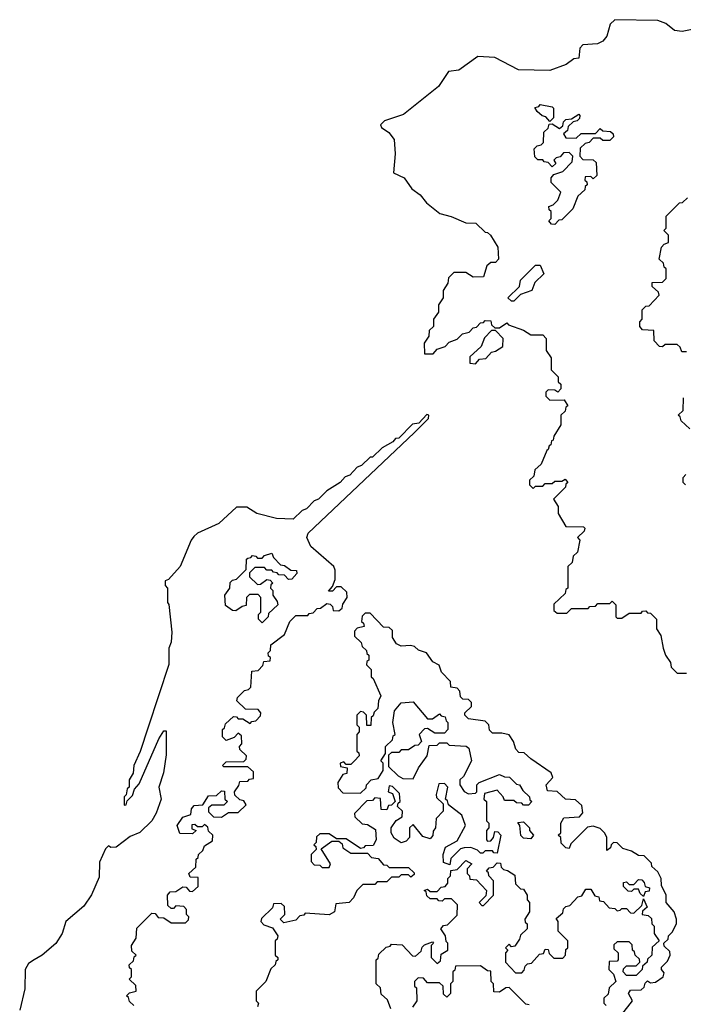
# Model space of a CAD drawing. Extents: x 2106670 to 2323771, y 35271 to 224896.
# Tile 211 of 256: x 2305454 to 2308221, y 50250 to 54354. Entities that reach past the tile are written whole.
import ezdxf

# ---------------------------------------------------------------- set-up
doc = ezdxf.new("R2010")
doc.units = 0

msp = doc.modelspace()

# ---------------------------------------------------------------- linework, layer by layer
at = {"layer": '0CON20XD'}
for points in [[(2308265, 54314.3), (2308215.8, 54304.2), (2308185, 54308.8), (2308147.8, 54337.8), (2308115, 54350), (2307935, 54353.8), (2307916.2, 54335), (2307902, 54285), (2307885, 54263.8), (2307863.3, 54253.3), (2307801.7, 54248.3), (2307790, 54235), (2307785, 54193.3), (2307765, 54190), (2307733, 54167), (2307665, 54142.5), (2307534.5, 54144.5), (2307435, 54195.8), (2307365, 54200), (2307285, 54143.8), (2307241.7, 54138.3), (2307200, 54075), (2307055, 53958), (2306975, 53932), (2306958.8, 53915), (2306963.3, 53905), (2306992.9, 53882.9), (2307016.2, 53855), (2307020, 53795), (2307012.5, 53715), (2307056.7, 53695), (2307088.8, 53648.8), (2307123.9, 53623.9), (2307150.4, 53590.4), (2307205.9, 53545.9), (2307253.9, 53533.9), (2307315, 53506.7), (2307356.1, 53506.1), (2307395, 53467.5), (2307405, 53466.7), (2307417.5, 53455), (2307447.5, 53405), (2307450, 53355), (2307438.3, 53341.7), (2307418.3, 53341.7), (2307401.7, 53328.3), (2307388.3, 53281.7), (2307345, 53280), (2307315, 53300), (2307265, 53300), (2307241.7, 53278.3), (2307240, 53255), (2307220, 53225), (2307220, 53195), (2307200, 53165), (2307200, 53135), (2307180, 53105), (2307180, 53075), (2307161.7, 53058.3), (2307160, 53035), (2307140, 53005), (2307141.7, 52961.7), (2307178.3, 52961.7), (2307195, 52980), (2307228.3, 52991.7), (2307245, 53010), (2307278.3, 53021.7), (2307300, 53045), (2307328.3, 53051.7), (2307345, 53070), (2307358.3, 53071.7), (2307375, 53090), (2307388.3, 53091.7), (2307395, 53100), (2307418.3, 53098.3), (2307421.7, 53081.7), (2307435, 53070), (2307455, 53070), (2307485, 53090), (2307491.7, 53081.7), (2307555, 53060), (2307585, 53040), (2307635, 53040), (2307650, 53025), (2307650, 52975), (2307670, 52945), (2307670, 52895), (2307700, 52865), (2307700, 52845), (2307710, 52835), (2307710, 52815), (2307698.3, 52801.7), (2307685, 52810), (2307658.3, 52811.7), (2307648.3, 52801.7), (2307647.5, 52785), (2307665, 52767.5), (2307725, 52770), (2307740, 52745), (2307731.7, 52738.3), (2307728.3, 52721.7), (2307710, 52705), (2307710, 52665), (2307681.7, 52618.3), (2307678.3, 52601.7), (2307671.7, 52598.3), (2307668.3, 52581.7), (2307661.7, 52578.3), (2307658.3, 52561.7)], [(2307665, 53930), (2307648.3, 53948.3), (2307633, 53953), (2307611.7, 53971.7), (2307601.7, 53988.3), (2307618.3, 53991.7), (2307625, 54000), (2307675, 53990), (2307680, 53985), (2307680, 53945), (2307665, 53930)], [(2307685, 53500), (2307671.7, 53501.7), (2307660, 53515), (2307670, 53525), (2307670, 53555), (2307661.7, 53561.7), (2307660, 53575), (2307678.3, 53581.7), (2307698.3, 53601.7), (2307710, 53635), (2307670, 53675), (2307670, 53695), (2307681.7, 53708.3), (2307718.3, 53721.7), (2307758.3, 53761.7), (2307760, 53785), (2307745, 53800), (2307721.7, 53798.3), (2307708.3, 53781.7), (2307691.7, 53778.3), (2307681.7, 53768.3), (2307690, 53755), (2307675, 53740), (2307658.3, 53758.3), (2307641.7, 53761.7), (2307635, 53770), (2307615, 53770), (2307601.7, 53781.7), (2307600, 53815), (2307611.7, 53828.3), (2307628.3, 53831.7), (2307638.3, 53841.7), (2307640, 53885), (2307658.3, 53901.7), (2307661.7, 53918.3), (2307675, 53920), (2307705, 53900), (2307718.3, 53911.7), (2307721.7, 53928.3), (2307731.7, 53938.3), (2307755, 53940), (2307785, 53960), (2307790, 53955), (2307788.3, 53941.7), (2307778.3, 53931.7), (2307761.7, 53928.3), (2307741.7, 53908.3), (2307738.3, 53891.7), (2307721.7, 53878.3), (2307731.7, 53861.7), (2307775, 53860), (2307795, 53880), (2307855, 53880), (2307875, 53900), (2307885, 53890), (2307918.3, 53888.3), (2307928.3, 53878.3), (2307930, 53865), (2307915, 53850), (2307885, 53850), (2307875, 53860), (2307845, 53860), (2307828.3, 53841.7), (2307811.7, 53838.3), (2307791.7, 53818.3), (2307790, 53785), (2307801.7, 53771.7), (2307845, 53770), (2307858.3, 53758.3), (2307860, 53705), (2307845, 53690), (2307835, 53700), (2307811.7, 53698.3), (2307810, 53685), (2307818.3, 53678.3), (2307820, 53665), (2307811.7, 53658.3), (2307810, 53645), (2307781.7, 53618.3), (2307760, 53565), (2307715, 53520), (2307701.7, 53518.3), (2307685, 53500)], [(2308235, 52970), (2308215, 52970), (2308208.3, 52988.3), (2308195, 53000), (2308145, 53000), (2308135, 52990), (2308121.7, 52991.7), (2308100, 53015), (2308098.3, 53058.3), (2308051.7, 53061.7), (2308040, 53075), (2308040, 53095), (2308050, 53105), (2308050, 53145), (2308065, 53160), (2308078.3, 53161.7), (2308120, 53205), (2308118.3, 53218.3), (2308091.7, 53241.7), (2308091.7, 53258.3), (2308135, 53260), (2308150, 53275), (2308150, 53315), (2308141.7, 53321.7), (2308138.3, 53338.3), (2308120, 53355), (2308130, 53405), (2308141.7, 53418.3), (2308160, 53425), (2308160, 53455), (2308140, 53475), (2308150, 53485), (2308150, 53535), (2308205, 53590), (2308218.3, 53591.7), (2308238.3, 53611.7)], [(2307515, 53180), (2307505, 53180), (2307490, 53195), (2307538.3, 53241.7), (2307541.7, 53268.3), (2307605, 53330), (2307625, 53330), (2307640, 53295), (2307601.7, 53258.3), (2307590, 53225), (2307541.7, 53208.3), (2307515, 53180)], [(2307355, 52920), (2307371.7, 52938.3), (2307398.3, 52941.7), (2307421.7, 52968.3), (2307438.3, 52971.7), (2307468.3, 52991.7), (2307470, 53025), (2307438.3, 53058.3), (2307421.7, 53058.3), (2307391.7, 53028.3), (2307378.3, 52991.7), (2307331.7, 52948.3), (2307331.7, 52921.7), (2307355, 52920)], [(2308248.3, 52648.3), (2308211.7, 52681.7), (2308208.3, 52698.3), (2308200, 52705), (2308220, 52725), (2308221.7, 52778.3)], [(2305930, 50245), (2305911.7, 50261.7), (2305908.3, 50278.3), (2305900, 50285), (2305911.7, 50298.3), (2305940, 50305), (2305938.3, 50328.3), (2305910, 50355), (2305920, 50365), (2305920, 50395), (2305911.7, 50401.7), (2305910, 50415), (2305928.3, 50431.7), (2305931.7, 50448.3), (2305940, 50455), (2305921.7, 50471.7), (2305920, 50495), (2305940, 50525), (2305943, 50567), (2306005, 50630), (2306018.3, 50628.3), (2306031.7, 50611.7), (2306055, 50610), (2306085, 50590), (2306145, 50590), (2306158.3, 50601.7), (2306160, 50615), (2306150, 50625), (2306150, 50645), (2306138.3, 50658.3), (2306105, 50660), (2306095, 50650), (2306085, 50650), (2306071.7, 50661.7), (2306070, 50705), (2306081.7, 50718.3), (2306105, 50720), (2306135, 50740), (2306148.3, 50738.3), (2306161.7, 50721.7), (2306175, 50720), (2306198.3, 50741.7), (2306198.3, 50778.3), (2306165, 50780), (2306160, 50795), (2306188.3, 50821.7), (2306190, 50855), (2306198.3, 50861.7), (2306200, 50875), (2306218.3, 50891.7), (2306225, 50910), (2306258.3, 50931.7), (2306260, 50955), (2306241.7, 50971.7), (2306238.3, 50988.3), (2306225, 51000), (2306215, 50990), (2306195, 50990), (2306185, 51000), (2306171.7, 50998.3), (2306171.7, 50981.7), (2306190, 50975), (2306175, 50960), (2306121.7, 50961.7), (2306110, 50995), (2306135, 51030), (2306168.3, 51041.7), (2306170, 51065), (2306181.7, 51078.3), (2306218.3, 51081.7), (2306241.7, 51118.3), (2306275, 51120), (2306295, 51140), (2306308.3, 51138.3), (2306310, 51105), (2306320, 51095), (2306305, 51080), (2306255, 51080), (2306241.7, 51068.3), (2306241.7, 51051.7), (2306261.7, 51031.7), (2306295, 51030), (2306325, 51050), (2306365, 51050), (2306398.3, 51081.7), (2306388.3, 51098.3), (2306371.7, 51101.7), (2306351.7, 51121.7), (2306350, 51135), (2306368.3, 51161.7), (2306371.7, 51178.3), (2306405, 51180), (2306411.7, 51188.3), (2306428.3, 51191.7), (2306428.3, 51218.3), (2306405, 51240), (2306305, 51240), (2306300, 51245), (2306315, 51260), (2306388.3, 51261.7), (2306398.3, 51271.7), (2306400, 51285), (2306371.7, 51311.7), (2306370, 51325), (2306380, 51335), (2306378.3, 51368.3), (2306365, 51380), (2306348.3, 51361.7), (2306315, 51350), (2306300, 51365), (2306300, 51395), (2306308.3, 51401.7), (2306311.7, 51418.3), (2306345, 51450), (2306358.3, 51448.3), (2306365, 51440), (2306385, 51440), (2306415, 51420), (2306421.7, 51428.3), (2306438.3, 51431.7), (2306458.3, 51451.7), (2306460, 51465), (2306448.3, 51478.3), (2306395, 51480), (2306360, 51515), (2306361.7, 51528.3), (2306391.7, 51558.3), (2306408.3, 51561.7), (2306418.3, 51571.7), (2306421.7, 51638.3), (2306448.3, 51641.7), (2306468.3, 51661.7), (2306471.7, 51678.3), (2306498.3, 51681.7), (2306500, 51695), (2306491.7, 51701.7), (2306490, 51715), (2306500, 51725), (2306501.7, 51748.3), (2306558.3, 51791.7), (2306580, 51845), (2306605, 51870), (2306655, 51870), (2306661.7, 51878.3), (2306678.3, 51881.7), (2306695, 51900), (2306708.3, 51901.7), (2306735, 51920), (2306748.3, 51918.3), (2306758.3, 51908.3), (2306761.7, 51891.7), (2306785, 51890), (2306798.3, 51901.7), (2306801.7, 51918.3), (2306820, 51945), (2306818.3, 51968.3), (2306795, 51990), (2306775, 51990), (2306758.3, 51971.7), (2306741.7, 51971.7), (2306758.3, 51991.7), (2306769.2, 52020.8), (2306770, 52060), (2306763.3, 52075), (2306667.6, 52157.6), (2306651.2, 52195), (2306656.7, 52213.3), (2307098.3, 52631.7), (2307158.3, 52691.7), (2307160, 52705), (2307151.7, 52708.3), (2307118.3, 52671.7), (2307091.7, 52668.3), (2307035, 52610), (2307021.7, 52608.3), (2307010, 52595), (2306965, 52570), (2306925, 52530), (2306915, 52530), (2306880, 52495), (2306861.7, 52488.3), (2306830, 52455), (2306811.7, 52448.3), (2306790, 52425), (2306735, 52390), (2306700, 52355), (2306681.7, 52348.3), (2306650, 52315), (2306631.7, 52308.3), (2306595, 52272.5), (2306525, 52274.2), (2306442.5, 52295), (2306401.7, 52321.7), (2306358.3, 52321.7), (2306285, 52253.8), (2306195, 52213.3), (2306180.3, 52199.7), (2306168.8, 52185), (2306123.8, 52075), (2306075, 52020), (2306060, 52015), (2306060, 51995), (2306070, 51985), (2306070, 51925), (2306076.1, 51916.1), (2306088.3, 51801.7), (2306085, 51760), (2306076, 51734), (2306076, 51666), (2305990, 51405), (2305956.4, 51303.6), (2305930, 51245), (2305927, 51213), (2305910, 51185), (2305910, 51155), (2305901.7, 51148.3), (2305897.5, 51122.5), (2305890, 51115), (2305890, 51080), (2305898.3, 51081.7), (2305901.7, 51098.3), (2305925, 51120), (2305933, 51147), (2305951.7, 51168.3), (2306033.9, 51356.1), (2306055, 51390), (2306065, 51390), (2306065, 51290), (2306054.2, 51215), (2306034.2, 51155), (2306044, 51105), (2306023, 51047), (2306005.5, 51014.5), (2305955, 50966.7), (2305915, 50950), (2305856.7, 50905), (2305833.8, 50903.8), (2305825, 50910), (2305811.7, 50898.3), (2305787, 50843), (2305785, 50780), (2305754.1, 50705.9), (2305721.2, 50658.8), (2305646.7, 50595), (2305631.2, 50545), (2305605, 50503.8), (2305547.5, 50455), (2305514, 50436), (2305490.4, 50419.6), (2305476.7, 50395), (2305475.8, 50315), (2305454, 50225)], [(2307658.3, 52561.7), (2307651.7, 52558.3), (2307628.3, 52501.7), (2307601.7, 52478.3), (2307598.3, 52451.7), (2307580, 52435), (2307580, 52415), (2307595, 52400), (2307605, 52410), (2307635, 52410), (2307645, 52420), (2307675, 52420), (2307685, 52430), (2307715, 52430), (2307728.3, 52438.3), (2307740, 52425), (2307731.7, 52418.3), (2307730, 52405), (2307680, 52355), (2307700, 52325), (2307700, 52295), (2307731.7, 52241.7), (2307805, 52240), (2307810, 52235), (2307808.3, 52221.7), (2307780, 52195), (2307790, 52185), (2307780, 52135), (2307761.7, 52118.3), (2307758.3, 52091.7), (2307740, 52075), (2307740, 51985), (2307731.7, 51978.3), (2307728.3, 51961.7), (2307681.7, 51918.3), (2307681.7, 51891.7), (2307695, 51880), (2307735, 51880), (2307755, 51900), (2307825, 51900), (2307831.7, 51908.3), (2307855, 51910), (2307865, 51920), (2307915, 51920), (2307925, 51930), (2307940, 51915), (2307940, 51865), (2307945, 51860), (2307965, 51860), (2307995, 51880), (2308045, 51880), (2308051.7, 51888.3), (2308065, 51890), (2308071.7, 51881.7), (2308085, 51880), (2308110, 51855), (2308110, 51815), (2308127, 51787), (2308137.5, 51735), (2308147.5, 51705), (2308167.5, 51675), (2308170, 51655), (2308195, 51630), (2308235, 51630)], [(2308230, 52415), (2308220, 52425), (2308220, 52445), (2308231.7, 52458.3)], [(2306465, 51840), (2306450, 51855), (2306450, 51875), (2306460, 51885), (2306460, 51945), (2306448.3, 51958.3), (2306411.7, 51958.3), (2306400, 51945), (2306398.3, 51911.7), (2306381.7, 51908.3), (2306355, 51890), (2306341.7, 51891.7), (2306311.7, 51911.7), (2306310, 51955), (2306330, 51985), (2306331.7, 52008.3), (2306341.7, 52018.3), (2306358.3, 52021.7), (2306398.3, 52061.7), (2306400, 52105), (2306405, 52110), (2306418.3, 52111.7), (2306425, 52120), (2306438.3, 52118.3), (2306445, 52110), (2306465, 52110), (2306475, 52120), (2306505, 52130), (2306511.7, 52111.7), (2306541.7, 52081.7), (2306558.3, 52078.3), (2306585, 52060), (2306608.3, 52058.3), (2306610, 52045), (2306588.3, 52021.7), (2306575, 52020), (2306558.3, 52038.3), (2306535, 52040), (2306528.3, 52048.3), (2306511.7, 52051.7), (2306505, 52060), (2306485, 52060), (2306475, 52070), (2306435, 52070), (2306411.7, 52048.3), (2306411.7, 52031.7), (2306445, 52000), (2306458.3, 52001.7), (2306485, 52020), (2306498.3, 52018.3), (2306510, 52005), (2306501.7, 51998.3), (2306500, 51985), (2306510, 51975), (2306510, 51955), (2306528.3, 51928.3), (2306530, 51915), (2306491.7, 51878.3), (2306490, 51865), (2306465, 51840)], [(2307965, 50207.5), (2308010, 50265), (2307992.5, 50295), (2308001.7, 50308.3), (2308045, 50310), (2308058.3, 50321.7), (2308061.7, 50338.3), (2308071.7, 50348.3), (2308085, 50340), (2308105, 50342.5), (2308137.5, 50365), (2308141.7, 50381.7), (2308130, 50395), (2308130, 50405), (2308155, 50430), (2308165.8, 50455), (2308165, 50470), (2308141.7, 50491.7), (2308140, 50505), (2308158.3, 50521.7), (2308160, 50535), (2308175, 50550), (2308192.5, 50585), (2308192.5, 50605), (2308182.5, 50635), (2308150, 50675), (2308150, 50705), (2308130, 50745), (2308128.8, 50775), (2308115, 50802.5), (2308090, 50825), (2308088.3, 50838.3), (2308058.3, 50868.3), (2308035, 50870), (2308005, 50888.8), (2307969.3, 50899.3), (2307945, 50923.3), (2307930, 50925), (2307920, 50915), (2307918.3, 50901.7), (2307901.7, 50891.7), (2307902.5, 50945), (2307893.6, 50963.6), (2307875, 50983.3), (2307845, 50992.5), (2307821.7, 50988.3), (2307751.7, 50918.3), (2307745, 50900), (2307731.7, 50901.7), (2307711.7, 50921.7), (2307710, 50945), (2307700, 50955), (2307710, 50965), (2307710, 51005), (2307723, 51027), (2307788.3, 51031.7), (2307801.7, 51048.3), (2307798.3, 51078.3), (2307771.7, 51101.7), (2307730, 51105), (2307695, 51137.5), (2307655, 51140), (2307650, 51165), (2307677.5, 51195), (2307670, 51215), (2307585, 51272.5), (2307558.3, 51298.3), (2307535, 51300), (2307523, 51313), (2307513.3, 51345), (2307495, 51372.5), (2307465, 51380), (2307425, 51380), (2307413, 51393), (2307410, 51415), (2307395, 51430), (2307325, 51440), (2307310, 51455), (2307310, 51465), (2307338.3, 51491.7), (2307338.3, 51508.3), (2307325, 51520), (2307301.7, 51521.7), (2307291.7, 51531.7), (2307290, 51555), (2307278.3, 51568.3), (2307251.7, 51571.7), (2307250, 51595), (2307212.5, 51635), (2307203, 51663), (2307177, 51677), (2307150, 51715), (2307116.7, 51726.7), (2307100.7, 51740.7), (2307084.1, 51745.9), (2307045, 51743.3), (2307025, 51752.5), (2307008.3, 51778.3), (2307008.3, 51808.3), (2306995, 51820), (2306971.7, 51821.7), (2306915, 51880), (2306895, 51880), (2306881.7, 51868.3), (2306880, 51845), (2306888.3, 51838.3), (2306890, 51825), (2306861.7, 51818.3), (2306850, 51805), (2306850, 51785), (2306878.3, 51758.3), (2306881.7, 51741.7), (2306900, 51725), (2306901.7, 51711.7), (2306910, 51705), (2306910, 51685), (2306901.7, 51678.3), (2306900, 51665), (2306920, 51645), (2306920, 51615), (2306928.3, 51608.3), (2306960, 51535), (2306950, 51515), (2306947, 51483), (2306931.7, 51468.3), (2306928.3, 51451.7), (2306920, 51445), (2306918.3, 51411.7), (2306901.7, 51411.7), (2306900, 51455), (2306888.3, 51468.3), (2306875, 51470), (2306860, 51455), (2306860, 51415), (2306870, 51405), (2306870, 51385), (2306860, 51375), (2306860, 51305), (2306868.3, 51298.3), (2306870, 51285), (2306850, 51265)], [(2306850, 51265), (2306835, 51250), (2306815, 51250), (2306805, 51260), (2306790, 51255), (2306791.7, 51241.7), (2306820, 51235), (2306818.3, 51211.7), (2306801.7, 51208.3), (2306780, 51175), (2306781.7, 51151.7), (2306801.7, 51131.7), (2306875, 51130), (2306898.3, 51151.7), (2306900, 51165), (2306920, 51185), (2306948.3, 51191.7), (2306970, 51225), (2306970, 51255), (2306960, 51265), (2306980, 51295), (2306980, 51325), (2307008.3, 51351.7), (2307011.7, 51368.3), (2307020, 51375), (2307010, 51425), (2307016.4, 51473.6), (2307045, 51506.7), (2307095, 51510), (2307155, 51440), (2307175, 51440), (2307205, 51460), (2307211.7, 51451.7), (2307228.3, 51448.3), (2307231.7, 51431.7), (2307240, 51425), (2307240, 51395), (2307225, 51380), (2307185, 51380), (2307155, 51400), (2307141.7, 51398.3), (2307120, 51375), (2307130, 51345), (2307115, 51330), (2307101.7, 51328.3), (2307075, 51310), (2307045, 51310), (2307035, 51300), (2307005, 51300), (2306991.7, 51288.3), (2306991.7, 51241.7), (2307031.7, 51201.7), (2307051.7, 51191.7), (2307095, 51190), (2307116.7, 51235), (2307152.5, 51285), (2307161.7, 51328.3), (2307195, 51330), (2307205, 51340), (2307235, 51340), (2307245, 51330), (2307316.4, 51326.4), (2307327, 51317), (2307337.5, 51265), (2307305, 51200), (2307290, 51185), (2307290, 51165), (2307307, 51137), (2307325, 51127.5), (2307355, 51130), (2307360, 51135), (2307360, 51165), (2307370, 51175), (2307455, 51207.5), (2307475, 51197.5), (2307496.2, 51196.2), (2307525, 51167.5), (2307537.5, 51165), (2307551.7, 51141.7), (2307580, 51115), (2307581.7, 51101.7), (2307590, 51095), (2307575, 51080), (2307555, 51080), (2307548.3, 51088.3), (2307525, 51090), (2307515, 51100), (2307475, 51100), (2307470, 51115), (2307445, 51142.5), (2307391.7, 51128.3), (2307390, 51105), (2307400, 51095), (2307400, 51015), (2307410, 51005), (2307410, 50985), (2307400, 50975), (2307400, 50935), (2307405, 50930), (2307418.3, 50931.7), (2307430, 50945), (2307435, 50970), (2307448.3, 50968.3), (2307460, 50955), (2307445, 50880), (2307431.7, 50881.7), (2307425, 50890), (2307395, 50890), (2307385, 50880), (2307375, 50880), (2307362.5, 50892.5), (2307335, 50903.3), (2307307.5, 50902.5), (2307291.7, 50898.3), (2307251.7, 50858.3), (2307248.3, 50831.7), (2307221.7, 50841.7), (2307220, 50875), (2307230, 50905), (2307278.3, 50931.7), (2307312.5, 50995), (2307298.3, 51038.3), (2307241.7, 51081.7), (2307238.3, 51098.3), (2307230, 51105), (2307240, 51155), (2307225, 51170), (2307201.7, 51168.3), (2307190, 51125), (2307191.7, 51111.7), (2307220, 51085), (2307220, 51055), (2307190, 51025), (2307187.5, 50985), (2307178.3, 50971.7), (2307177, 50953), (2307165, 50940), (2307135, 50950), (2307095, 51000), (2307080, 50985), (2307080, 50945), (2307065, 50930), (2307045, 50922.5), (2307015, 50942.5), (2307003.3, 50965), (2307002.5, 50985), (2307023.6, 51016.4), (2307048.3, 51031.7), (2307050, 51055), (2307030, 51075), (2307031.7, 51088.3), (2307040, 51095), (2307038.3, 51128.3), (2307008.3, 51158.3), (2306995, 51160), (2306990, 51135), (2307008.3, 51128.3), (2307020, 51095), (2307005, 51080), (2306991.7, 51078.3), (2306985, 51060), (2306961.7, 51061.7), (2306958.3, 51108.3), (2306935, 51110), (2306925, 51100), (2306901.7, 51098.3), (2306850, 51045), (2306851.7, 51031.7), (2306881.7, 51001.7), (2306905, 51000), (2306938.3, 50978.3), (2306940, 50935), (2306928.3, 50911.7), (2306895, 50910), (2306888.3, 50901.7), (2306875, 50900), (2306815, 50940), (2306775, 50940), (2306745, 50960), (2306705, 50960), (2306691.7, 50948.3), (2306690, 50925), (2306680, 50915), (2306688.3, 50908.3), (2306690, 50895), (2306670, 50875), (2306670, 50845), (2306681.7, 50831.7), (2306705, 50830), (2306715, 50820), (2306745, 50820), (2306750, 50835), (2306711.7, 50898.3), (2306755, 50930), (2306785, 50930), (2306798.3, 50918.3), (2306801.7, 50901.7), (2306835, 50880), (2306905, 50880), (2306921.7, 50861.7), (2306948.3, 50858.3), (2306971.7, 50831.7), (2306985, 50830), (2306995, 50820), (2307075, 50820), (2307098.3, 50798.3), (2307098.3, 50791.7), (2307085, 50780), (2307075, 50790), (2307045, 50790), (2307035, 50780), (2307005, 50780), (2306985, 50760), (2306945, 50760), (2306935, 50750), (2306885, 50750), (2306860, 50725), (2306846.1, 50693.9), (2306827.5, 50675), (2306771.7, 50668.3), (2306766.7, 50635), (2306745, 50622.5), (2306645, 50630), (2306638.3, 50621.7), (2306621.7, 50618.3), (2306605, 50600), (2306555, 50590), (2306540, 50605), (2306560, 50625), (2306558.3, 50658.3), (2306545, 50670), (2306511.7, 50668.3), (2306508.3, 50651.7), (2306461.7, 50608.3), (2306460, 50595), (2306471.7, 50581.7), (2306508.3, 50568.3), (2306530, 50535), (2306528.3, 50521.7), (2306520, 50515), (2306520, 50455), (2306530, 50445), (2306530, 50435), (2306521.7, 50428.3), (2306520, 50415), (2306501.7, 50398.3), (2306480, 50345), (2306440, 50305), (2306440, 50265), (2306450, 50255), (2306445, 50240)], [(2307585, 50940), (2307555, 50942.5), (2307543.6, 50953.6), (2307540, 50995), (2307531.7, 51008.3), (2307555, 51010), (2307580, 50985), (2307580, 50975), (2307596.7, 50955), (2307585, 50940)], [(2307001.7, 50231.7), (2306988.3, 50268.3), (2306961.7, 50291.7), (2306958.3, 50318.3), (2306940, 50335), (2306940, 50435), (2306948.3, 50441.7), (2306951.7, 50458.3), (2306981.7, 50488.3), (2306998.3, 50491.7), (2307005, 50500), (2307048.3, 50498.3), (2307091.7, 50451.7), (2307105, 50450), (2307128.3, 50471.7), (2307131.7, 50488.3), (2307141.7, 50498.3), (2307175, 50510), (2307180, 50505), (2307170, 50495), (2307170, 50445), (2307195, 50420), (2307208.3, 50431.7), (2307211.7, 50458.3), (2307240, 50475), (2307240, 50505), (2307231.7, 50511.7), (2307230, 50535), (2307210, 50565), (2307221.7, 50578.3), (2307238.3, 50581.7), (2307278.3, 50621.7), (2307280, 50665), (2307255, 50690), (2307225, 50690), (2307215, 50680), (2307201.7, 50681.7), (2307195, 50690), (2307165, 50690), (2307151.7, 50701.7), (2307148.3, 50718.3), (2307140, 50725), (2307155, 50730), (2307165, 50720), (2307195, 50720), (2307211.7, 50738.3), (2307228.3, 50741.7), (2307240, 50755), (2307240, 50775), (2307250, 50785), (2307251.7, 50808.3), (2307278.3, 50811.7), (2307315, 50850), (2307340, 50835), (2307320, 50815), (2307320, 50795), (2307330, 50785), (2307331.7, 50771.7), (2307358.3, 50768.3), (2307400, 50725), (2307398.3, 50701.7), (2307370, 50675), (2307381.7, 50661.7), (2307388.3, 50661.7), (2307430, 50705), (2307430, 50765), (2307410, 50785), (2307408.3, 50798.3), (2307400, 50805), (2307411.7, 50818.3), (2307428.3, 50821.7), (2307445, 50840), (2307458.3, 50838.3), (2307461.7, 50821.7), (2307471.7, 50811.7), (2307488.3, 50808.3), (2307518.3, 50788.3), (2307521.7, 50751.7), (2307541.7, 50731.7), (2307555, 50730), (2307570, 50705), (2307570, 50685), (2307580, 50675), (2307580, 50635), (2307560, 50605), (2307561.7, 50591.7), (2307570, 50585), (2307570, 50565), (2307541.7, 50538.3), (2307538.3, 50521.7), (2307518.3, 50491.7), (2307505, 50490), (2307495, 50500), (2307480, 50485), (2307490, 50475), (2307480, 50465), (2307480, 50425), (2307521.7, 50381.7), (2307548.3, 50381.7), (2307558.3, 50391.7), (2307561.7, 50408.3), (2307571.7, 50418.3), (2307588.3, 50421.7), (2307621.7, 50458.3), (2307638.3, 50461.7), (2307645, 50480), (2307658.3, 50478.3), (2307661.7, 50461.7), (2307681.7, 50441.7), (2307718.3, 50441.7), (2307730, 50455), (2307731.7, 50478.3), (2307740, 50485), (2307740, 50515), (2307700, 50555), (2307700, 50595), (2307691.7, 50608.3), (2307718.3, 50631.7), (2307721.7, 50648.3), (2307731.7, 50658.3), (2307748.3, 50661.7), (2307781.7, 50698.3), (2307798.3, 50701.7), (2307815, 50730), (2307835, 50730), (2307851.7, 50701.7), (2307868.3, 50698.3), (2307871.7, 50681.7), (2307888.3, 50678.3), (2307911.7, 50651.7), (2307935, 50650), (2307945, 50640), (2307958.3, 50641.7), (2307965, 50650), (2307985, 50650), (2308001.7, 50631.7), (2308015, 50630), (2308048.3, 50661.7), (2308055, 50690), (2308070, 50655), (2308051.7, 50638.3), (2308050, 50625), (2308075, 50620), (2308088.3, 50608.3), (2308090, 50585), (2308100, 50575), (2308100, 50545), (2308120, 50515), (2308091.7, 50488.3), (2308090, 50455), (2308071.7, 50438.3), (2308070, 50425), (2308051.7, 50408.3), (2308050, 50395), (2308025, 50370), (2307985, 50370), (2307970, 50385), (2307971.7, 50398.3), (2307985, 50410), (2308025, 50410), (2308040, 50425), (2308038.3, 50438.3), (2308020, 50455), (2308018.3, 50468.3), (2308010, 50475), (2308008.3, 50498.3), (2307995, 50510), (2307945, 50510), (2307931.7, 50498.3), (2307931.7, 50481.7), (2307950, 50465), (2307950, 50435), (2307945, 50430), (2307911.7, 50428.3), (2307910, 50395), (2307930, 50375), (2307940, 50345), (2307911.7, 50318.3), (2307908.3, 50291.7), (2307890, 50275), (2307890, 50255), (2307900, 50245)], [(2308055, 50700), (2308041.7, 50711.7), (2308035, 50730), (2308015, 50730), (2308005, 50720), (2307991.7, 50721.7), (2307971.7, 50741.7), (2307971.7, 50758.3), (2307985, 50760), (2307995, 50750), (2308015, 50750), (2308035, 50770), (2308048.3, 50768.3), (2308058.3, 50758.3), (2308061.7, 50741.7), (2308080, 50735), (2308078.3, 50721.7), (2308061.7, 50718.3), (2308055, 50700)], [(2307578.3, 50248.3), (2307565, 50250), (2307495, 50320), (2307481.7, 50318.3), (2307455, 50300), (2307431.7, 50301.7), (2307430, 50335), (2307420, 50345), (2307418.3, 50388.3), (2307405, 50390), (2307375, 50410), (2307271.7, 50408.3), (2307268.3, 50391.7), (2307260, 50385), (2307260, 50345), (2307250, 50335), (2307250, 50295), (2307235, 50280), (2307221.7, 50291.7), (2307220, 50325), (2307205, 50340), (2307155, 50340), (2307138.3, 50358.3), (2307115, 50360), (2307100, 50345), (2307100, 50325), (2307108.3, 50318.3), (2307110, 50265), (2307091.7, 50238.3)]]:
    msp.add_lwpolyline(points, dxfattribs=at)

doc.saveas('drawing.dxf')
